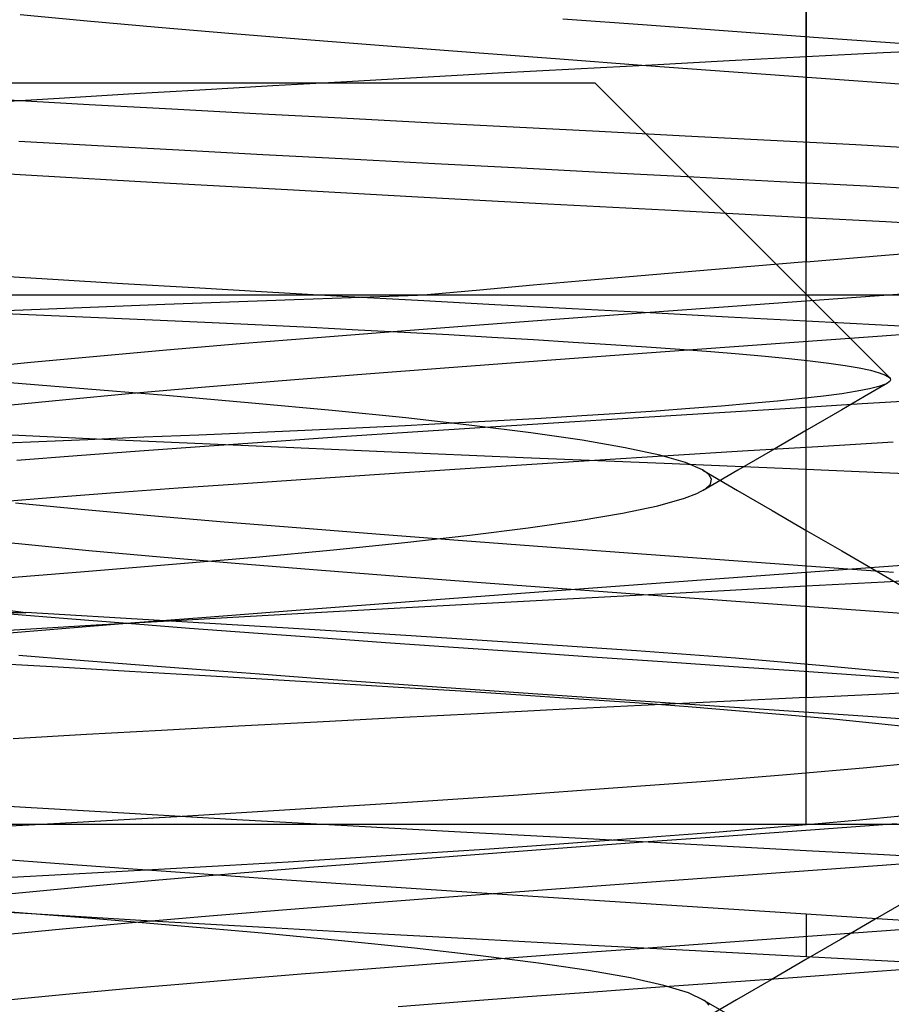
# Model space of a CAD drawing. Header units: millimetres. Extents: x 0 to 93, y -50 to 1.2.
# Tile 126 of 137: x 84.857 to 85.68, y -2.47 to -1.54. Entities that reach past the tile are written whole.
import ezdxf

# ---------------------------------------------------------------- set-up
doc = ezdxf.new("R2010")
doc.units = ezdxf.units.MM
doc.layers.add('MAIN-2', color=7, linetype='Continuous')

msp = doc.modelspace()

# ---------------------------------------------------------------- linework, layer by layer
at = {"layer": 'MAIN-2'}
for p, q in [((85.6, -2.3), (85.6, 0)), ((85.6, -2.3), (85.6, 0)), ((85.6, -0.48515), (85.6, -1.76866)), ((85.6, -0.48515), (85.6, -1.76866)), ((85.6, -2.3), (85.6, -1)), ((85.6, -2.3), (85.6, -1)), ((84.85744, -1.53515), (84.92058, -1.54116)), ((84.85744, -1.53515), (84.92058, -1.54116)), ((84.92058, -1.54116), (84.98768, -1.54716)), ((84.92058, -1.54116), (84.98768, -1.54716)), ((85.36993, -1.53916), (85.44975, -1.54502)), ((85.36993, -1.53916), (85.44975, -1.54502)), ((84.98768, -1.54716), (85.05832, -1.55316)), ((84.98768, -1.54716), (85.05832, -1.55316)), ((85.05832, -1.55316), (85.13206, -1.55916)), ((85.05832, -1.55316), (85.13206, -1.55916)), ((85.44975, -1.54502), (85.53046, -1.5509)), ((85.44975, -1.54502), (85.53046, -1.5509)), ((85.53046, -1.5509), (85.61167, -1.55678)), ((85.53046, -1.5509), (85.61167, -1.55678)), ((85.13206, -1.55916), (85.20844, -1.56516)), ((85.13206, -1.55916), (85.20844, -1.56516)), ((85.61167, -1.55678), (85.69294, -1.56267)), ((85.61167, -1.55678), (85.69294, -1.56267)), ((85.20844, -1.56516), (85.287, -1.57116)), ((85.20844, -1.56516), (85.287, -1.57116)), ((85.287, -1.57116), (85.36732, -1.57717)), ((85.287, -1.57116), (85.36732, -1.57717)), ((85.6, -1.57493), (85.67265, -1.57114)), ((85.6, -1.57493), (85.67265, -1.57114)), ((85.67265, -1.57114), (85.74507, -1.56735)), ((85.67265, -1.57114), (85.74507, -1.56735)), ((85.36732, -1.57717), (85.44894, -1.58317)), ((85.36732, -1.57717), (85.44894, -1.58317)), ((85.45425, -1.58256), (85.52713, -1.57873)), ((85.45425, -1.58256), (85.52713, -1.57873)), ((85.52713, -1.57873), (85.6, -1.57493)), ((85.52713, -1.57873), (85.6, -1.57493)), ((85.23717, -1.59431), (85.30908, -1.59035)), ((85.23717, -1.59431), (85.30908, -1.59035)), ((85.30908, -1.59035), (85.38151, -1.58643)), ((85.30908, -1.59035), (85.38151, -1.58643)), ((85.38151, -1.58643), (85.45425, -1.58256)), ((85.38151, -1.58643), (85.45425, -1.58256)), ((85.44894, -1.58317), (85.53139, -1.58917)), ((85.44894, -1.58317), (85.53139, -1.58917)), ((85.53139, -1.58917), (85.61424, -1.59517)), ((85.53139, -1.58917), (85.61424, -1.59517)), ((85.09596, -1.60229), (85.16605, -1.5983)), ((85.09596, -1.60229), (85.16605, -1.5983)), ((85.16605, -1.5983), (85.23717, -1.59431)), ((85.16605, -1.5983), (85.23717, -1.59431)), ((85.61424, -1.59517), (85.69703, -1.60117)), ((85.61424, -1.59517), (85.69703, -1.60117)), ((85.4005, -1.6), (84.4005, -1.6)), ((84.95988, -1.61019), (85.02716, -1.60626)), ((84.95988, -1.61019), (85.02716, -1.60626)), ((85.02716, -1.60626), (85.09596, -1.60229)), ((85.02716, -1.60626), (85.09596, -1.60229)), ((85.4005, -1.6), (85.67854, -1.87805)), ((84.83086, -1.61787), (84.89439, -1.61406)), ((84.83086, -1.61787), (84.89439, -1.61406)), ((84.9225, -1.62036), (84.84641, -1.61617)), ((84.9225, -1.62036), (84.84641, -1.61617)), ((84.89439, -1.61406), (84.95988, -1.61019)), ((84.89439, -1.61406), (84.95988, -1.61019)), ((85.00054, -1.62458), (84.9225, -1.62036)), ((85.00054, -1.62458), (84.9225, -1.62036)), ((85.08016, -1.62883), (85.00054, -1.62458)), ((85.08016, -1.62883), (85.00054, -1.62458)), ((85.1608, -1.63308), (85.08016, -1.62883)), ((85.1608, -1.63308), (85.08016, -1.62883)), ((85.24191, -1.63733), (85.1608, -1.63308)), ((85.24191, -1.63733), (85.1608, -1.63308)), ((85.32315, -1.64155), (85.24191, -1.63733)), ((85.32315, -1.64155), (85.24191, -1.63733)), ((85.40439, -1.64577), (85.32315, -1.64155)), ((85.40439, -1.64577), (85.32315, -1.64155)), ((85.4855, -1.64997), (85.40439, -1.64577)), ((85.4855, -1.64997), (85.40439, -1.64577)), ((84.856, -1.65483), (84.93035, -1.65891)), ((84.856, -1.65483), (84.93035, -1.65891)), ((85.56634, -1.65418), (85.4855, -1.64997)), ((85.56634, -1.65418), (85.4855, -1.64997)), ((85.64674, -1.65839), (85.56634, -1.65418)), ((85.64674, -1.65839), (85.56634, -1.65418)), ((84.93035, -1.65891), (85.00722, -1.66306)), ((84.93035, -1.65891), (85.00722, -1.66306)), ((85.00722, -1.66306), (85.08664, -1.66729)), ((85.00722, -1.66306), (85.08664, -1.66729)), ((85.72655, -1.6626), (85.64674, -1.65839)), ((85.72655, -1.6626), (85.64674, -1.65839)), ((85.08664, -1.66729), (85.16764, -1.67156)), ((85.08664, -1.66729), (85.16764, -1.67156)), ((85.16764, -1.67156), (85.24921, -1.67583)), ((85.16764, -1.67156), (85.24921, -1.67583)), ((84.75542, -1.68009), (84.8681, -1.68684)), ((84.75542, -1.68009), (84.8681, -1.68684)), ((85.24921, -1.67583), (85.33067, -1.68007)), ((85.24921, -1.67583), (85.33067, -1.68007)), ((85.33067, -1.68007), (85.41211, -1.68429)), ((85.33067, -1.68007), (85.41211, -1.68429)), ((84.8681, -1.68684), (84.98744, -1.69369)), ((84.8681, -1.68684), (84.98744, -1.69369)), ((85.41211, -1.68429), (85.49371, -1.68852)), ((85.41211, -1.68429), (85.49371, -1.68852)), ((85.49371, -1.68852), (85.57555, -1.69278)), ((85.49371, -1.68852), (85.57555, -1.69278)), ((84.98744, -1.69369), (85.10998, -1.70052)), ((84.98744, -1.69369), (85.10998, -1.70052)), ((85.10998, -1.70052), (85.23301, -1.70724)), ((85.10998, -1.70052), (85.23301, -1.70724)), ((85.57555, -1.69278), (85.6572, -1.69706)), ((85.57555, -1.69278), (85.6572, -1.69706)), ((85.6572, -1.69706), (85.73807, -1.70133)), ((85.6572, -1.69706), (85.73807, -1.70133)), ((85.23301, -1.70724), (85.35602, -1.71386)), ((85.23301, -1.70724), (85.35602, -1.71386)), ((85.35602, -1.71386), (85.47862, -1.72037)), ((85.35602, -1.71386), (85.47862, -1.72037)), ((85.47862, -1.72037), (85.6, -1.72677)), ((85.47862, -1.72037), (85.6, -1.72677)), ((85.6, -1.72677), (85.67527, -1.73074)), ((85.6, -1.72677), (85.67527, -1.73074)), ((85.67527, -1.73074), (85.7498, -1.73468)), ((85.67527, -1.73074), (85.7498, -1.73468)), ((85.67474, -1.76245), (85.75026, -1.75625)), ((85.67474, -1.76245), (85.75026, -1.75625)), ((85.6, -1.76866), (85.67474, -1.76245)), ((85.6, -1.76866), (85.67474, -1.76245)), ((85.54777, -1.77306), (85.4958, -1.77748)), ((85.54777, -1.77306), (85.4958, -1.77748)), ((85.6, -1.76866), (85.54777, -1.77306)), ((85.6, -1.76866), (85.54777, -1.77306)), ((84.88827, -1.78549), (84.82452, -1.78155)), ((84.88827, -1.78549), (84.82452, -1.78155)), ((84.95403, -1.78947), (84.88827, -1.78549)), ((84.95403, -1.78947), (84.88827, -1.78549)), ((85.44415, -1.78194), (85.39289, -1.78642)), ((85.44415, -1.78194), (85.39289, -1.78642)), ((85.4958, -1.77748), (85.44415, -1.78194)), ((85.4958, -1.77748), (85.44415, -1.78194)), ((85.02164, -1.79348), (84.95403, -1.78947)), ((85.02164, -1.79348), (84.95403, -1.78947)), ((85.09085, -1.79748), (85.02164, -1.79348)), ((85.09085, -1.79748), (85.02164, -1.79348)), ((85.34207, -1.79093), (85.29175, -1.79546)), ((85.34207, -1.79093), (85.29175, -1.79546)), ((85.39289, -1.78642), (85.34207, -1.79093)), ((85.39289, -1.78642), (85.34207, -1.79093)), ((84.1, -1.8), (85.6, -1.8)), ((84.1, -1.8), (85.6, -1.8)), ((85.16148, -1.80146), (85.09085, -1.79748)), ((85.16148, -1.80146), (85.09085, -1.79748)), ((85.11631, -1.80437), (85.24201, -1.8)), ((85.11631, -1.80437), (85.24201, -1.8)), ((85.23323, -1.80541), (85.16148, -1.80146)), ((85.23323, -1.80541), (85.16148, -1.80146)), ((85.29175, -1.79546), (85.24201, -1.8)), ((85.29175, -1.79546), (85.24201, -1.8)), ((85.6, -1.8), (86.78513, -1.8)), ((85.6, -1.8), (86.78513, -1.8)), ((85.69901, -1.79876), (85.61708, -1.8047)), ((85.69901, -1.79876), (85.61708, -1.8047)), ((84.76393, -1.81789), (84.87624, -1.81333)), ((84.76393, -1.81789), (84.87624, -1.81333)), ((84.87624, -1.81333), (84.99406, -1.8088)), ((84.87624, -1.81333), (84.99406, -1.8088)), ((84.99406, -1.8088), (85.11631, -1.80437)), ((84.99406, -1.8088), (85.11631, -1.80437)), ((85.30585, -1.80933), (85.23323, -1.80541)), ((85.30585, -1.80933), (85.23323, -1.80541)), ((85.37903, -1.81322), (85.30585, -1.80933)), ((85.37903, -1.81322), (85.30585, -1.80933)), ((85.45255, -1.81709), (85.37903, -1.81322)), ((85.45255, -1.81709), (85.37903, -1.81322)), ((85.53478, -1.81066), (85.45261, -1.81663)), ((85.53478, -1.81066), (85.45261, -1.81663)), ((85.61708, -1.8047), (85.53478, -1.81066)), ((85.61708, -1.8047), (85.53478, -1.81066)), ((84.83437, -1.81709), (84.88711, -1.81934)), ((84.88711, -1.81934), (84.93894, -1.82159)), ((84.93894, -1.82159), (84.98958, -1.82385)), ((85.37128, -1.82261), (85.29143, -1.82856)), ((85.37128, -1.82261), (85.29143, -1.82856)), ((85.45261, -1.81663), (85.37128, -1.82261)), ((85.45261, -1.81663), (85.37128, -1.82261)), ((85.52626, -1.82097), (85.45255, -1.81709)), ((85.52626, -1.82097), (85.45255, -1.81709)), ((85.60001, -1.82487), (85.52626, -1.82097)), ((85.60001, -1.82487), (85.52626, -1.82097)), ((84.98958, -1.82385), (85.03869, -1.8261)), ((85.03869, -1.8261), (85.08616, -1.82837)), ((85.08616, -1.82837), (85.13211, -1.83064)), ((85.13211, -1.83064), (85.1767, -1.83292)), ((85.29143, -1.82856), (85.21353, -1.8345)), ((85.29143, -1.82856), (85.21353, -1.8345)), ((85.67122, -1.82864), (85.60001, -1.82487)), ((85.67122, -1.82864), (85.60001, -1.82487)), ((85.74236, -1.83243), (85.67122, -1.82864)), ((85.74236, -1.83243), (85.67122, -1.82864)), ((85.13802, -1.84042), (85.06531, -1.84633)), ((85.13802, -1.84042), (85.06531, -1.84633)), ((85.21353, -1.8345), (85.13802, -1.84042)), ((85.21353, -1.8345), (85.13802, -1.84042)), ((85.1767, -1.83292), (85.22007, -1.83523)), ((85.22007, -1.83523), (85.26223, -1.83756)), ((85.26223, -1.83756), (85.30302, -1.83989)), ((85.30302, -1.83989), (85.34225, -1.84222)), ((85.6672, -1.83928), (85.58431, -1.84528)), ((85.6672, -1.83928), (85.58431, -1.84528)), ((85.74968, -1.83327), (85.6672, -1.83928)), ((85.74968, -1.83327), (85.6672, -1.83928)), ((85.06531, -1.84633), (84.9958, -1.85222)), ((85.06531, -1.84633), (84.9958, -1.85222)), ((85.34225, -1.84222), (85.37978, -1.84453)), ((85.37978, -1.84453), (85.41543, -1.84681)), ((85.41543, -1.84681), (85.44907, -1.84907)), ((85.44907, -1.84907), (85.48056, -1.8513)), ((85.58431, -1.84528), (85.5015, -1.85128)), ((85.58431, -1.84528), (85.5015, -1.85128)), ((84.92976, -1.85809), (84.86739, -1.86396)), ((84.92976, -1.85809), (84.86739, -1.86396)), ((84.9958, -1.85222), (84.92976, -1.85809)), ((84.9958, -1.85222), (84.92976, -1.85809)), ((85.41921, -1.85728), (85.33794, -1.86328)), ((85.41921, -1.85728), (85.33794, -1.86328)), ((85.5015, -1.85128), (85.41921, -1.85728)), ((85.5015, -1.85128), (85.41921, -1.85728)), ((85.48056, -1.8513), (85.50977, -1.85351)), ((85.50977, -1.85351), (85.53667, -1.85569)), ((85.53667, -1.85569), (85.56126, -1.85786)), ((85.56126, -1.85786), (85.58356, -1.86004)), ((85.58356, -1.86004), (85.6036, -1.86223)), ((84.86739, -1.86396), (84.80888, -1.86984)), ((84.86739, -1.86396), (84.80888, -1.86984)), ((85.25816, -1.86928), (85.18034, -1.87528)), ((85.25816, -1.86928), (85.18034, -1.87528)), ((85.33794, -1.86328), (85.25816, -1.86928)), ((85.33794, -1.86328), (85.25816, -1.86928)), ((85.6036, -1.86223), (85.62135, -1.86444)), ((85.62135, -1.86444), (85.6368, -1.86667)), ((85.6368, -1.86667), (85.64992, -1.86892)), ((85.64992, -1.86892), (85.66068, -1.87119)), ((85.18034, -1.87528), (85.10494, -1.88128)), ((85.18034, -1.87528), (85.10494, -1.88128)), ((85.66068, -1.87119), (85.66907, -1.87348)), ((85.66907, -1.87348), (85.67503, -1.87576)), ((85.67503, -1.87576), (85.67854, -1.87804)), ((85.67854, -1.87804), (85.67934, -1.87911)), ((84.90965, -1.88797), (84.82149, -1.88099)), ((84.99496, -1.89502), (84.90965, -1.88797)), ((85.03242, -1.88729), (84.96317, -1.89329)), ((85.03242, -1.88729), (84.96317, -1.89329)), ((85.10494, -1.88128), (85.03242, -1.88729)), ((85.10494, -1.88128), (85.03242, -1.88729)), ((85.67681, -1.88342), (85.65518, -1.89598)), ((85.66862, -1.88661), (85.65968, -1.88884)), ((85.6749, -1.88437), (85.66862, -1.88661)), ((85.67691, -1.88332), (85.6749, -1.88437)), ((85.67835, -1.88227), (85.67691, -1.88332)), ((85.67924, -1.88122), (85.67835, -1.88227)), ((85.67957, -1.88017), (85.67924, -1.88122)), ((85.67934, -1.87911), (85.67957, -1.88017)), ((84.96317, -1.89329), (84.89749, -1.89929)), ((84.96317, -1.89329), (84.89749, -1.89929)), ((85.07618, -1.90212), (84.99496, -1.89502)), ((85.61618, -1.89559), (85.59591, -1.89791)), ((85.63354, -1.89332), (85.61618, -1.89559)), ((85.64802, -1.89107), (85.63354, -1.89332)), ((85.65518, -1.89598), (85.63356, -1.90853)), ((85.65968, -1.88884), (85.64802, -1.89107)), ((84.89749, -1.89929), (84.83575, -1.90529)), ((84.89749, -1.89929), (84.83575, -1.90529)), ((85.15211, -1.90921), (85.07618, -1.90212)), ((85.51985, -1.90499), (85.49016, -1.90736)), ((85.5475, -1.90262), (85.51985, -1.90499)), ((85.57293, -1.90026), (85.5475, -1.90262)), ((85.59591, -1.89791), (85.57293, -1.90026)), ((85.57998, -1.90717), (85.65272, -1.90271)), ((85.57998, -1.90717), (85.65272, -1.90271)), ((85.65272, -1.90271), (85.72552, -1.89825)), ((85.65272, -1.90271), (85.72552, -1.89825)), ((85.22165, -1.91625), (85.15211, -1.90921)), ((85.38806, -1.91439), (85.34949, -1.91671)), ((85.42435, -1.91206), (85.38806, -1.91439)), ((85.45835, -1.90971), (85.42435, -1.91206)), ((85.43652, -1.91605), (85.50779, -1.91162)), ((85.43652, -1.91605), (85.50779, -1.91162)), ((85.49016, -1.90736), (85.45835, -1.90971)), ((85.50779, -1.91162), (85.57998, -1.90717)), ((85.50779, -1.91162), (85.57998, -1.90717)), ((85.63356, -1.90853), (85.60081, -1.92756)), ((85.22112, -1.92354), (85.17456, -1.92576)), ((85.26589, -1.92129), (85.22112, -1.92354)), ((85.28421, -1.92325), (85.22165, -1.91625)), ((85.22818, -1.92938), (85.29676, -1.92492)), ((85.22818, -1.92938), (85.29676, -1.92492)), ((85.30872, -1.91901), (85.26589, -1.92129)), ((85.33981, -1.93028), (85.28421, -1.92325)), ((85.29676, -1.92492), (85.3662, -1.92048)), ((85.29676, -1.92492), (85.3662, -1.92048)), ((85.34949, -1.91671), (85.30872, -1.91901)), ((85.3662, -1.92048), (85.43652, -1.91605)), ((85.3662, -1.92048), (85.43652, -1.91605)), ((84.94962, -1.93712), (84.83187, -1.9317)), ((84.94962, -1.93712), (84.83187, -1.9317)), ((84.97427, -1.93455), (84.92126, -1.93677)), ((85.02613, -1.93236), (84.97427, -1.93455)), ((85.07687, -1.93016), (85.02613, -1.93236)), ((85.12641, -1.92797), (85.07687, -1.93016)), ((85.09513, -1.93834), (85.16082, -1.93386)), ((85.09513, -1.93834), (85.16082, -1.93386)), ((85.17456, -1.92576), (85.12641, -1.92797)), ((85.16082, -1.93386), (85.22818, -1.92938)), ((85.16082, -1.93386), (85.22818, -1.92938)), ((85.38828, -1.93735), (85.33981, -1.93028)), ((85.60081, -1.92756), (85.56808, -1.94658)), ((84.86707, -1.93901), (84.8117, -1.94127)), ((84.92126, -1.93677), (84.86707, -1.93901)), ((85.07324, -1.9426), (84.94962, -1.93712)), ((85.07324, -1.9426), (84.94962, -1.93712)), ((84.97026, -1.94724), (85.03156, -1.9428)), ((84.97026, -1.94724), (85.03156, -1.9428)), ((85.03156, -1.9428), (85.09513, -1.93834)), ((85.03156, -1.9428), (85.09513, -1.93834)), ((85.20133, -1.94817), (85.07324, -1.9426)), ((85.20133, -1.94817), (85.07324, -1.9426)), ((85.42903, -1.94443), (85.38828, -1.93735)), ((85.61083, -1.9434), (85.53992, -1.94776)), ((85.61083, -1.9434), (85.53992, -1.94776)), ((85.68217, -1.93902), (85.61083, -1.9434)), ((85.68217, -1.93902), (85.61083, -1.9434)), ((84.85432, -1.95615), (84.91119, -1.95169)), ((84.85432, -1.95615), (84.91119, -1.95169)), ((84.91119, -1.95169), (84.97026, -1.94724)), ((84.91119, -1.95169), (84.97026, -1.94724)), ((85.3326, -1.95376), (85.20133, -1.94817)), ((85.3326, -1.95376), (85.20133, -1.94817)), ((85.46957, -1.95212), (85.39995, -1.95647)), ((85.46957, -1.95212), (85.39995, -1.95647)), ((85.46161, -1.95146), (85.42903, -1.94443)), ((85.48594, -1.95842), (85.46161, -1.95146)), ((85.53992, -1.94776), (85.46957, -1.95212)), ((85.53992, -1.94776), (85.46957, -1.95212)), ((85.56808, -1.94658), (85.53529, -1.96564)), ((85.33117, -1.96083), (85.26341, -1.9652)), ((85.33117, -1.96083), (85.26341, -1.9652)), ((85.39995, -1.95647), (85.33117, -1.96083)), ((85.39995, -1.95647), (85.33117, -1.96083)), ((85.46585, -1.95934), (85.3326, -1.95376)), ((85.46585, -1.95934), (85.3326, -1.95376)), ((85.6, -1.96494), (85.46585, -1.95934)), ((85.6, -1.96494), (85.46585, -1.95934)), ((85.50207, -1.96533), (85.48594, -1.95842)), ((85.19686, -1.96957), (85.13171, -1.97395)), ((85.19686, -1.96957), (85.13171, -1.97395)), ((85.26341, -1.9652), (85.19686, -1.96957)), ((85.26341, -1.9652), (85.19686, -1.96957)), ((85.50807, -1.96977), (85.50207, -1.96533)), ((85.50242, -1.96556), (85.53519, -1.98462)), ((85.53529, -1.96564), (85.50253, -1.9847)), ((85.51057, -1.97421), (85.50807, -1.96977)), ((85.67151, -1.96795), (85.6, -1.96494)), ((85.67151, -1.96795), (85.6, -1.96494)), ((85.74287, -1.97098), (85.67151, -1.96795)), ((85.74287, -1.97098), (85.67151, -1.96795)), ((85.06817, -1.97834), (85.00653, -1.98272)), ((85.06817, -1.97834), (85.00653, -1.98272)), ((85.13171, -1.97395), (85.06817, -1.97834)), ((85.13171, -1.97395), (85.06817, -1.97834)), ((85.50489, -1.98314), (85.50952, -1.97867)), ((85.50952, -1.97867), (85.51057, -1.97421)), ((84.94705, -1.98709), (84.88987, -1.99145)), ((84.94705, -1.98709), (84.88987, -1.99145)), ((85.00653, -1.98272), (84.94705, -1.98709)), ((85.00653, -1.98272), (84.94705, -1.98709)), ((85.48489, -1.99214), (85.49669, -1.98763)), ((85.49669, -1.98763), (85.50489, -1.98314)), ((85.53519, -1.98462), (85.56799, -2.00369)), ((84.88987, -1.99145), (84.83487, -1.99584)), ((84.88987, -1.99145), (84.83487, -1.99584)), ((84.853, -1.99652), (84.91496, -2.00243)), ((84.853, -1.99652), (84.91496, -2.00243)), ((85.42636, -2.00612), (85.45968, -1.99913)), ((85.45968, -1.99913), (85.48489, -1.99214)), ((84.91496, -2.00243), (84.98073, -2.00833)), ((84.91496, -2.00243), (84.98073, -2.00833)), ((84.98073, -2.00833), (85.04998, -2.01425)), ((84.98073, -2.00833), (85.04998, -2.01425)), ((85.38537, -2.01309), (85.42636, -2.00612)), ((85.56799, -2.00369), (85.60074, -2.02273)), ((85.04998, -2.01425), (85.12241, -2.02018)), ((85.04998, -2.01425), (85.12241, -2.02018)), ((85.33717, -2.02004), (85.38537, -2.01309)), ((85.12241, -2.02018), (85.19765, -2.02612)), ((85.12241, -2.02018), (85.19765, -2.02612)), ((85.19765, -2.02612), (85.27538, -2.03209)), ((85.19765, -2.02612), (85.27538, -2.03209)), ((85.22087, -2.03382), (85.28223, -2.02694)), ((85.28223, -2.02694), (85.33717, -2.02004)), ((85.60074, -2.02273), (85.63351, -2.04177)), ((84.79975, -2.02931), (84.85894, -2.03531)), ((84.79975, -2.02931), (84.85894, -2.03531)), ((84.85894, -2.03531), (84.92239, -2.04131)), ((84.85894, -2.03531), (84.92239, -2.04131)), ((85.15331, -2.0407), (85.22087, -2.03382)), ((85.27538, -2.03209), (85.35511, -2.03807)), ((85.27538, -2.03209), (85.35511, -2.03807)), ((84.92239, -2.04131), (84.98967, -2.04731)), ((84.92239, -2.04131), (84.98967, -2.04731)), ((85.07992, -2.0476), (85.15331, -2.0407)), ((85.35511, -2.03807), (85.43629, -2.04405)), ((85.35511, -2.03807), (85.43629, -2.04405)), ((85.43629, -2.04405), (85.51829, -2.05002)), ((85.43629, -2.04405), (85.51829, -2.05002)), ((85.63351, -2.04177), (85.66624, -2.06078)), ((84.91821, -2.0614), (85.00136, -2.0545)), ((84.98967, -2.04731), (85.06038, -2.05331)), ((84.98967, -2.04731), (85.06038, -2.05331)), ((85.00136, -2.0545), (85.07992, -2.0476)), ((85.06038, -2.05331), (85.13411, -2.05932)), ((85.06038, -2.05331), (85.13411, -2.05932)), ((85.51829, -2.05002), (85.60053, -2.05598)), ((85.51829, -2.05002), (85.60053, -2.05598)), ((85.6, -2.06197), (85.69904, -2.05466)), ((85.6, -2.06197), (85.69904, -2.05466)), ((84.83101, -2.06831), (84.91821, -2.0614)), ((85.13411, -2.05932), (85.21045, -2.06532)), ((85.13411, -2.05932), (85.21045, -2.06532)), ((85.52687, -2.06733), (85.6, -2.06197)), ((85.52687, -2.06733), (85.6, -2.06197)), ((85.6, -2.06197), (85.6, -2.18023)), ((85.6, -2.06197), (85.6, -2.18023)), ((85.60053, -2.05598), (85.68245, -2.06191)), ((85.60053, -2.05598), (85.68245, -2.06191)), ((85.66624, -2.06078), (85.69899, -2.0798)), ((85.21045, -2.06532), (85.28898, -2.07132)), ((85.21045, -2.06532), (85.28898, -2.07132)), ((85.28898, -2.07132), (85.36929, -2.07732)), ((85.28898, -2.07132), (85.36929, -2.07732)), ((85.38127, -2.07801), (85.4539, -2.07267)), ((85.38127, -2.07801), (85.4539, -2.07267)), ((85.4539, -2.07267), (85.52687, -2.06733)), ((85.4539, -2.07267), (85.52687, -2.06733)), ((85.6, -2.07492), (85.67352, -2.07097)), ((85.6, -2.07492), (85.67352, -2.07097)), ((85.67352, -2.07097), (85.747, -2.06703)), ((85.67352, -2.07097), (85.747, -2.06703)), ((85.23776, -2.08869), (85.30917, -2.08335)), ((85.23776, -2.08869), (85.30917, -2.08335)), ((85.30917, -2.08335), (85.38127, -2.07801)), ((85.30917, -2.08335), (85.38127, -2.07801)), ((85.36821, -2.08736), (85.44514, -2.08322)), ((85.36821, -2.08736), (85.44514, -2.08322)), ((85.36929, -2.07732), (85.45096, -2.08332)), ((85.36929, -2.07732), (85.45096, -2.08332)), ((85.44514, -2.08322), (85.52245, -2.07908)), ((85.44514, -2.08322), (85.52245, -2.07908)), ((85.45096, -2.08332), (85.5335, -2.08933)), ((85.45096, -2.08332), (85.5335, -2.08933)), ((85.52245, -2.07908), (85.6, -2.07492)), ((85.52245, -2.07908), (85.6, -2.07492)), ((84.77998, -2.08946), (84.86284, -2.10004)), ((85.16718, -2.09402), (85.23776, -2.08869)), ((85.16718, -2.09402), (85.23776, -2.08869)), ((85.21642, -2.09565), (85.29188, -2.09151)), ((85.21642, -2.09565), (85.29188, -2.09151)), ((85.29188, -2.09151), (85.36821, -2.08736)), ((85.29188, -2.09151), (85.36821, -2.08736)), ((85.5335, -2.08933), (85.61643, -2.09533)), ((85.5335, -2.08933), (85.61643, -2.09533)), ((84.4005, -2.1), (84.86285, -2.1)), ((84.90218, -2.10601), (84.84777, -2.10151)), ((84.90218, -2.10601), (84.84777, -2.10151)), ((84.98892, -2.10749), (84.86285, -2.10004)), ((85.02908, -2.10463), (85.09755, -2.09934)), ((85.02908, -2.10463), (85.09755, -2.09934)), ((85.06939, -2.10379), (85.14214, -2.09976)), ((85.06939, -2.10379), (85.14214, -2.09976)), ((85.09755, -2.09934), (85.16718, -2.09402)), ((85.09755, -2.09934), (85.16718, -2.09402)), ((85.14214, -2.09976), (85.21642, -2.09565)), ((85.14214, -2.09976), (85.21642, -2.09565)), ((85.61643, -2.09533), (85.69929, -2.10133)), ((85.61643, -2.09533), (85.69929, -2.10133)), ((84.89684, -2.11513), (84.96207, -2.10989)), ((84.89684, -2.11513), (84.96207, -2.10989)), ((84.95876, -2.11051), (84.90218, -2.10601)), ((84.95876, -2.11051), (84.90218, -2.10601)), ((84.92935, -2.11174), (84.99838, -2.10778)), ((84.92935, -2.11174), (84.99838, -2.10778)), ((85.01737, -2.11503), (84.95876, -2.11051)), ((85.01737, -2.11503), (84.95876, -2.11051)), ((84.96207, -2.10989), (85.02908, -2.10463)), ((84.96207, -2.10989), (85.02908, -2.10463)), ((85.11053, -2.11487), (84.98892, -2.10749)), ((84.99838, -2.10778), (85.06939, -2.10379)), ((84.99838, -2.10778), (85.06939, -2.10379)), ((84.79775, -2.11969), (84.86248, -2.1157)), ((84.79775, -2.11969), (84.86248, -2.1157)), ((84.83367, -2.12032), (84.89684, -2.11513)), ((84.83367, -2.12032), (84.89684, -2.11513)), ((84.86248, -2.1157), (84.92935, -2.11174)), ((84.86248, -2.1157), (84.92935, -2.11174)), ((85.07775, -2.11956), (85.01737, -2.11503)), ((85.07775, -2.11956), (85.01737, -2.11503)), ((85.13961, -2.12408), (85.07775, -2.11956)), ((85.13961, -2.12408), (85.07775, -2.11956)), ((85.22694, -2.12211), (85.11053, -2.11487)), ((85.20266, -2.12859), (85.13961, -2.12408)), ((85.20266, -2.12859), (85.13961, -2.12408)), ((85.26676, -2.13311), (85.20266, -2.12859)), ((85.26676, -2.13311), (85.20266, -2.12859)), ((85.33706, -2.1292), (85.22694, -2.12211)), ((85.43964, -2.1362), (85.33706, -2.1292)), ((85.33183, -2.13763), (85.26676, -2.13311)), ((85.33183, -2.13763), (85.26676, -2.13311)), ((85.39778, -2.14217), (85.33183, -2.13763)), ((85.39778, -2.14217), (85.33183, -2.13763)), ((85.53312, -2.14318), (85.43964, -2.1362)), ((84.82502, -2.14748), (84.89346, -2.15143)), ((84.85625, -2.14035), (84.91002, -2.14476)), ((84.85625, -2.14035), (84.91002, -2.14476)), ((84.91002, -2.14476), (84.96595, -2.1492)), ((84.91002, -2.14476), (84.96595, -2.1492)), ((85.46435, -2.14671), (85.39778, -2.14217)), ((85.46435, -2.14671), (85.39778, -2.14217)), ((85.53119, -2.15126), (85.46435, -2.14671)), ((85.53119, -2.15126), (85.46435, -2.14671)), ((85.61632, -2.15024), (85.53312, -2.14318)), ((84.89346, -2.15143), (84.96075, -2.15535)), ((84.96075, -2.15535), (85.0267, -2.15922)), ((84.96595, -2.1492), (85.02385, -2.15364)), ((84.96595, -2.1492), (85.02385, -2.15364)), ((85.02385, -2.15364), (85.08337, -2.15809)), ((85.02385, -2.15364), (85.08337, -2.15809)), ((85.59795, -2.1558), (85.53119, -2.15126)), ((85.59795, -2.1558), (85.53119, -2.15126)), ((85.66442, -2.16033), (85.59795, -2.1558)), ((85.66442, -2.16033), (85.59795, -2.1558)), ((85.68955, -2.15746), (85.61632, -2.15024)), ((85.0267, -2.15922), (85.09113, -2.16303)), ((85.08337, -2.15809), (85.14419, -2.16253)), ((85.08337, -2.15809), (85.14419, -2.16253)), ((85.09113, -2.16303), (85.15387, -2.16678)), ((85.14419, -2.16253), (85.20606, -2.16696)), ((85.14419, -2.16253), (85.20606, -2.16696)), ((85.15387, -2.16678), (85.21471, -2.17048)), ((85.20606, -2.16696), (85.26891, -2.17138)), ((85.20606, -2.16696), (85.26891, -2.17138)), ((85.73051, -2.16486), (85.66442, -2.16033)), ((85.73051, -2.16486), (85.66442, -2.16033)), ((85.21471, -2.17048), (85.27356, -2.17414)), ((85.26891, -2.17138), (85.33261, -2.17581)), ((85.26891, -2.17138), (85.33261, -2.17581)), ((85.27356, -2.17414), (85.3304, -2.17779)), ((85.33261, -2.17581), (85.39707, -2.18024)), ((85.33261, -2.17581), (85.39707, -2.18024)), ((85.67239, -2.17669), (85.74468, -2.17312)), ((85.67239, -2.17669), (85.74468, -2.17312)), ((85.3304, -2.17779), (85.38521, -2.18145)), ((85.38521, -2.18145), (85.43797, -2.18516)), ((85.39707, -2.18024), (85.46209, -2.18468)), ((85.39707, -2.18024), (85.46209, -2.18468)), ((85.43797, -2.18516), (85.48857, -2.18893)), ((85.52207, -2.18405), (85.44422, -2.18788)), ((85.52207, -2.18405), (85.44422, -2.18788)), ((85.46209, -2.18468), (85.52746, -2.18913)), ((85.46209, -2.18468), (85.52746, -2.18913)), ((85.6, -2.18023), (85.52207, -2.18405)), ((85.6, -2.18023), (85.52207, -2.18405)), ((85.6, -2.18023), (85.67239, -2.17669)), ((85.6, -2.18023), (85.67239, -2.17669)), ((85.36667, -2.19174), (85.28961, -2.19564)), ((85.36667, -2.19174), (85.28961, -2.19564)), ((85.44422, -2.18788), (85.36667, -2.19174)), ((85.44422, -2.18788), (85.36667, -2.19174)), ((85.48857, -2.18893), (85.53683, -2.19275)), ((85.52746, -2.18913), (85.59296, -2.19358)), ((85.52746, -2.18913), (85.59296, -2.19358)), ((85.53683, -2.19275), (85.58252, -2.19662)), ((85.59296, -2.19358), (85.65833, -2.19804)), ((85.59296, -2.19358), (85.65833, -2.19804)), ((85.13791, -2.2035), (85.06374, -2.20743)), ((85.13791, -2.2035), (85.06374, -2.20743)), ((85.21328, -2.19956), (85.13791, -2.2035)), ((85.21328, -2.19956), (85.13791, -2.2035)), ((85.28961, -2.19564), (85.21328, -2.19956)), ((85.28961, -2.19564), (85.21328, -2.19956)), ((85.58252, -2.19662), (85.62547, -2.20054)), ((85.62547, -2.20054), (85.66556, -2.20448)), ((85.65833, -2.19804), (85.72327, -2.20249)), ((85.65833, -2.19804), (85.72327, -2.20249)), ((84.991, -2.21136), (84.91993, -2.21528)), ((84.991, -2.21136), (84.91993, -2.21528)), ((85.06374, -2.20743), (84.991, -2.21136)), ((85.06374, -2.20743), (84.991, -2.21136)), ((85.66556, -2.20448), (85.70271, -2.20843)), ((84.91993, -2.21528), (84.85078, -2.21922)), ((84.91993, -2.21528), (84.85078, -2.21922)), ((85.65723, -2.24644), (85.72057, -2.24002)), ((85.58526, -2.2528), (85.65723, -2.24644)), ((85.41755, -2.26574), (85.5051, -2.25921)), ((85.5051, -2.25921), (85.58526, -2.2528)), ((85.32352, -2.27241), (85.41755, -2.26574)), ((84.8624, -2.28422), (84.76763, -2.27832)), ((84.8624, -2.28422), (84.76763, -2.27832)), ((85.22343, -2.27917), (85.32352, -2.27241)), ((84.96084, -2.29003), (84.8624, -2.28422)), ((84.96084, -2.29003), (84.8624, -2.28422)), ((85.00537, -2.29264), (85.11722, -2.28594)), ((85.11722, -2.28594), (85.22343, -2.27917)), ((84.88906, -2.29922), (85.00537, -2.29264)), ((85.06219, -2.29576), (84.96084, -2.29003)), ((85.06219, -2.29576), (84.96084, -2.29003)), ((85.16647, -2.30152), (85.06219, -2.29576)), ((85.16647, -2.30152), (85.06219, -2.29576)), ((85.65025, -2.29609), (85.60776, -2.29991)), ((85.68963, -2.29229), (85.65025, -2.29609)), ((82.8475, -2.3), (85.6, -2.3)), ((84.76945, -2.30567), (84.88906, -2.29922)), ((85.27335, -2.30737), (85.16647, -2.30152)), ((85.27335, -2.30737), (85.16647, -2.30152)), ((85.56223, -2.3038), (85.51385, -2.30774)), ((85.60395, -2.30565), (85.5226, -2.31154)), ((85.60395, -2.30565), (85.5226, -2.31154)), ((85.60776, -2.29991), (85.56223, -2.3038)), ((85.6, -2.3), (85.6, -2.3)), ((85.6, -2.3), (88.3525, -2.3)), ((85.6, -2.3), (85.6, -2.3)), ((85.6853, -2.29976), (85.60395, -2.30565)), ((85.6853, -2.29976), (85.60395, -2.30565)), ((85.38181, -2.31328), (85.27335, -2.30737)), ((85.38181, -2.31328), (85.27335, -2.30737)), ((85.40955, -2.31574), (85.35404, -2.31977)), ((85.49085, -2.31923), (85.38181, -2.31328)), ((85.49085, -2.31923), (85.38181, -2.31328)), ((85.46288, -2.31173), (85.40955, -2.31574)), ((85.5226, -2.31154), (85.44165, -2.31743)), ((85.5226, -2.31154), (85.44165, -2.31743)), ((85.51385, -2.30774), (85.46288, -2.31173)), ((85.29639, -2.32379), (85.2366, -2.3278)), ((85.36153, -2.32332), (85.28271, -2.32922)), ((85.36153, -2.32332), (85.28271, -2.32922)), ((85.35404, -2.31977), (85.29639, -2.32379)), ((85.44165, -2.31743), (85.36153, -2.32332)), ((85.44165, -2.31743), (85.36153, -2.32332)), ((85.59999, -2.32514), (85.49085, -2.31923)), ((85.59999, -2.32514), (85.49085, -2.31923)), ((85.67328, -2.32905), (85.59999, -2.32514)), ((85.67328, -2.32905), (85.59999, -2.32514)), ((84.8941, -2.33743), (84.8305, -2.33264)), ((84.8941, -2.33743), (84.8305, -2.33264)), ((85.17461, -2.33178), (85.11052, -2.33572)), ((85.2366, -2.3278), (85.17461, -2.33178)), ((85.28271, -2.32922), (85.2056, -2.33512)), ((85.28271, -2.32922), (85.2056, -2.33512)), ((85.74995, -2.33326), (85.66737, -2.33926)), ((85.74995, -2.33326), (85.66737, -2.33926)), ((85.74651, -2.33293), (85.67328, -2.32905)), ((85.74651, -2.33293), (85.67328, -2.32905)), ((84.95953, -2.34223), (84.8941, -2.33743)), ((84.95953, -2.34223), (84.8941, -2.33743)), ((84.97682, -2.34348), (84.90765, -2.3473)), ((85.0266, -2.34702), (84.95953, -2.34223)), ((85.0266, -2.34702), (84.95953, -2.34223)), ((85.04452, -2.33962), (84.97682, -2.34348)), ((85.11052, -2.33572), (85.04452, -2.33962)), ((85.1306, -2.34103), (85.05811, -2.34694)), ((85.1306, -2.34103), (85.05811, -2.34694)), ((85.2056, -2.33512), (85.1306, -2.34103)), ((85.2056, -2.33512), (85.1306, -2.34103)), ((85.66737, -2.33926), (85.5844, -2.34526)), ((85.66737, -2.33926), (85.5844, -2.34526)), ((84.90765, -2.3473), (84.83723, -2.3511)), ((84.98849, -2.35286), (84.92216, -2.35878)), ((84.98849, -2.35286), (84.92216, -2.35878)), ((85.05811, -2.34694), (84.98849, -2.35286)), ((85.05811, -2.34694), (84.98849, -2.35286)), ((85.09518, -2.3518), (85.0266, -2.34702)), ((85.09518, -2.3518), (85.0266, -2.34702)), ((85.1651, -2.35658), (85.09518, -2.3518)), ((85.1651, -2.35658), (85.09518, -2.3518)), ((85.50153, -2.35127), (85.41924, -2.35727)), ((85.50153, -2.35127), (85.41924, -2.35727)), ((85.5844, -2.34526), (85.50153, -2.35127)), ((85.5844, -2.34526), (85.50153, -2.35127)), ((84.92216, -2.35878), (84.85949, -2.36471)), ((84.92216, -2.35878), (84.85949, -2.36471)), ((85.23612, -2.36134), (85.1651, -2.35658)), ((85.23612, -2.36134), (85.1651, -2.35658)), ((85.30801, -2.3661), (85.23612, -2.36134)), ((85.30801, -2.3661), (85.23612, -2.36134)), ((85.41924, -2.35727), (85.33799, -2.36327)), ((85.41924, -2.35727), (85.33799, -2.36327)), ((84.85949, -2.36471), (84.80086, -2.37065)), ((84.85949, -2.36471), (84.80086, -2.37065)), ((85.25827, -2.36927), (85.18053, -2.37528)), ((85.25827, -2.36927), (85.18053, -2.37528)), ((85.33799, -2.36327), (85.25827, -2.36927)), ((85.33799, -2.36327), (85.25827, -2.36927)), ((85.38053, -2.37085), (85.30801, -2.3661)), ((85.38053, -2.37085), (85.30801, -2.3661)), ((85.45348, -2.3756), (85.38053, -2.37085)), ((85.45348, -2.3756), (85.38053, -2.37085)), ((85.69783, -2.37074), (85.66508, -2.38977)), ((84.80957, -2.38083), (84.89917, -2.38631)), ((84.80957, -2.38083), (84.89917, -2.38631)), ((85.18053, -2.37528), (85.10516, -2.38128)), ((85.18053, -2.37528), (85.10516, -2.38128)), ((85.52668, -2.38034), (85.45348, -2.3756)), ((85.52668, -2.38034), (85.45348, -2.3756)), ((85.6, -2.38506), (85.52668, -2.38034)), ((85.6, -2.38506), (85.52668, -2.38034)), ((84.9212, -2.38885), (84.83212, -2.38177)), ((84.89917, -2.38631), (84.99217, -2.39179)), ((84.89917, -2.38631), (84.99217, -2.39179)), ((85.00577, -2.39591), (84.9212, -2.38885)), ((85.03258, -2.38728), (84.96317, -2.39328)), ((85.03258, -2.38728), (84.96317, -2.39328)), ((85.10516, -2.38128), (85.03258, -2.38728)), ((85.10516, -2.38128), (85.03258, -2.38728)), ((85.67166, -2.38965), (85.6, -2.38506)), ((85.6, -2.38506), (85.6, -2.42488)), ((85.67166, -2.38965), (85.6, -2.38506)), ((85.6, -2.38506), (85.6, -2.42488)), ((85.66508, -2.38977), (85.63235, -2.40881)), ((85.74316, -2.39422), (85.67166, -2.38965)), ((85.74316, -2.39422), (85.67166, -2.38965)), ((84.89732, -2.39928), (84.83546, -2.40529)), ((84.89732, -2.39928), (84.83546, -2.40529)), ((84.96317, -2.39328), (84.89732, -2.39928)), ((84.96317, -2.39328), (84.89732, -2.39928)), ((84.99217, -2.39179), (85.08832, -2.3973)), ((84.99217, -2.39179), (85.08832, -2.3973)), ((85.08589, -2.40301), (85.00577, -2.39591)), ((85.08832, -2.3973), (85.18727, -2.40284)), ((85.08832, -2.3973), (85.18727, -2.40284)), ((85.62335, -2.40426), (85.68839, -2.39959)), ((85.62335, -2.40426), (85.68839, -2.39959)), ((85.161, -2.41013), (85.08589, -2.40301)), ((85.18727, -2.40284), (85.28852, -2.40838)), ((85.18727, -2.40284), (85.28852, -2.40838)), ((85.28852, -2.40838), (85.39141, -2.41386)), ((85.28852, -2.40838), (85.39141, -2.41386)), ((85.55829, -2.40893), (85.62335, -2.40426)), ((85.55829, -2.40893), (85.62335, -2.40426)), ((85.63235, -2.40881), (85.59961, -2.42785)), ((85.23002, -2.41723), (85.161, -2.41013)), ((85.29218, -2.42429), (85.23002, -2.41723)), ((85.39141, -2.41386), (85.4954, -2.41931)), ((85.39141, -2.41386), (85.4954, -2.41931)), ((85.42915, -2.41826), (85.49347, -2.4136)), ((85.42915, -2.41826), (85.49347, -2.4136)), ((85.49347, -2.4136), (85.55829, -2.40893)), ((85.49347, -2.4136), (85.55829, -2.40893)), ((85.34706, -2.43129), (85.29218, -2.42429)), ((85.30299, -2.42756), (85.36559, -2.42291)), ((85.30299, -2.42756), (85.36559, -2.42291)), ((85.36559, -2.42291), (85.42915, -2.41826)), ((85.36559, -2.42291), (85.42915, -2.41826)), ((85.4954, -2.41931), (85.60001, -2.42488)), ((85.4954, -2.41931), (85.60001, -2.42488)), ((85.60001, -2.42488), (85.67114, -2.42872)), ((85.60001, -2.42488), (85.67114, -2.42872)), ((85.18147, -2.43683), (85.24155, -2.4322)), ((85.18147, -2.43683), (85.24155, -2.4322)), ((85.24155, -2.4322), (85.30299, -2.42756)), ((85.24155, -2.4322), (85.30299, -2.42756)), ((85.39438, -2.43825), (85.34706, -2.43129)), ((85.59961, -2.42785), (85.56687, -2.44689)), ((85.71357, -2.4359), (85.65049, -2.44044)), ((85.71357, -2.4359), (85.65049, -2.44044)), ((85.67114, -2.42872), (85.74215, -2.43253)), ((85.67114, -2.42872), (85.74215, -2.43253)), ((85.011, -2.45071), (85.06602, -2.44609)), ((85.011, -2.45071), (85.06602, -2.44609)), ((85.06602, -2.44609), (85.1229, -2.44146)), ((85.06602, -2.44609), (85.1229, -2.44146)), ((85.1229, -2.44146), (85.18147, -2.43683)), ((85.1229, -2.44146), (85.18147, -2.43683)), ((85.43394, -2.44522), (85.39438, -2.43825)), ((85.46555, -2.45226), (85.43394, -2.44522)), ((85.58749, -2.44496), (85.52458, -2.44948)), ((85.58749, -2.44496), (85.52458, -2.44948)), ((85.65049, -2.44044), (85.58749, -2.44496)), ((85.65049, -2.44044), (85.58749, -2.44496)), ((84.90708, -2.45996), (84.95798, -2.45533)), ((84.90708, -2.45996), (84.95798, -2.45533)), ((84.95798, -2.45533), (85.011, -2.45071)), ((84.95798, -2.45533), (85.011, -2.45071)), ((85.46176, -2.45402), (85.39904, -2.45858)), ((85.46176, -2.45402), (85.39904, -2.45858)), ((85.52458, -2.44948), (85.46176, -2.45402)), ((85.52458, -2.44948), (85.46176, -2.45402)), ((85.48888, -2.45937), (85.46555, -2.45226)), ((85.56687, -2.44689), (85.5341, -2.46596)), ((84.81226, -2.46925), (84.85846, -2.4646)), ((84.81226, -2.46925), (84.85846, -2.4646)), ((84.85846, -2.4646), (84.90708, -2.45996)), ((84.85846, -2.4646), (84.90708, -2.45996)), ((85.33666, -2.46318), (85.27504, -2.46778)), ((85.33666, -2.46318), (85.27504, -2.46778)), ((85.39904, -2.45858), (85.33666, -2.46318)), ((85.39904, -2.45858), (85.33666, -2.46318)), ((85.50365, -2.46653), (85.48888, -2.45937)), ((85.27504, -2.46778), (85.21458, -2.47239)), ((85.27504, -2.46778), (85.21458, -2.47239)), ((85.5341, -2.46596), (85.50134, -2.48504)), ((85.50154, -2.46516), (85.53429, -2.48423)), ((85.50648, -2.46876), (85.50365, -2.46653)), ((85.50846, -2.471), (85.50648, -2.46876))]:
    msp.add_line(p, q, dxfattribs=at)

doc.saveas('drawing.dxf')
